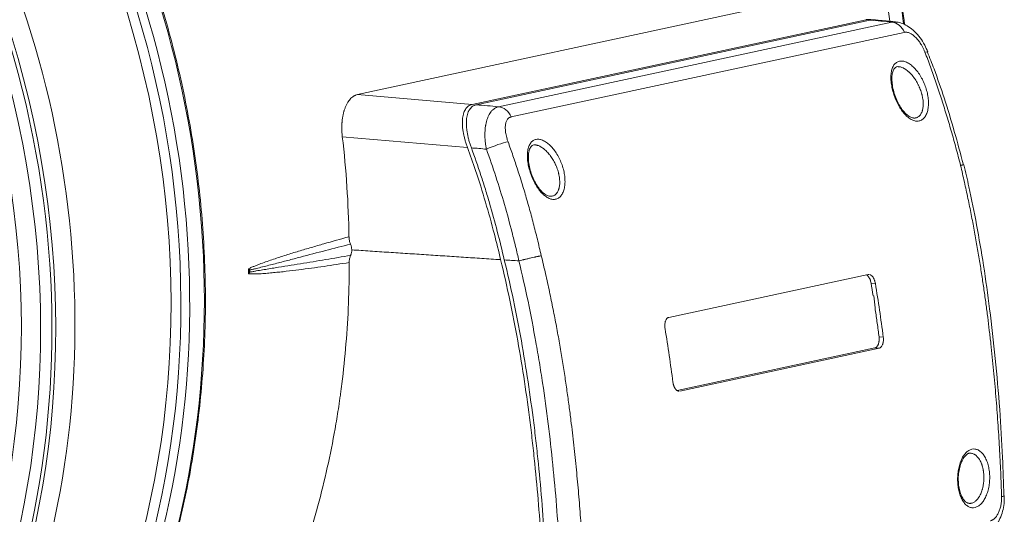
# Model space of a CAD drawing. Header units: inches. Extents: x 3114 to 4554, y 3227 to 4155.
# Tile 34 of 47: x 3923 to 4040, y 3450 to 3509. Entities that reach past the tile are written whole.
import ezdxf

# ---------------------------------------------------------------- set-up
doc = ezdxf.new("R2010")
doc.units = ezdxf.units.IN
doc.header["$MEASUREMENT"] = 0
doc.layers.add('120', color=7, linetype='Continuous', true_color=0xffffff)
doc.layers.add('200', color=7, linetype='Continuous', true_color=0xffffff)

msp = doc.modelspace()

# ---------------------------------------------------------------- linework, layer by layer
at = {"layer": '120', "color": 7, "linetype": 'Continuous', "lineweight": 0}
for p, q in [((3962.87, 3499.86), (4010.2, 3510.05)), ((4023.58, 3508.8), (3976.55, 3498.68)), ((3962.87, 3499.86), (3976.55, 3498.68)), ((3975.98, 3493.54), (3961.04, 3494.83))]:
    msp.add_line(p, q, dxfattribs=at)
for centre, major_axis, ratio, start_param, end_param in [((3944.48, 3501.16), (20.81, -96.74), 0.829527, 1.470113, 3.07154), ((3946.26, 3501.54), (20.76, -96.5), 0.829527, 1.463459, 2.550156), ((3857.67, 3482.48), (20.81, -96.74), 0.829527, 0.000044, 3.141539), ((3846.21, 3480.02), (-20.81, 96.74), 0.829527, 3.083518, 6.283185), ((3858.15, 3482.59), (-21.26, 98.79), 0.829527, 3.574315, 5.873765), ((3857.72, 3482.49), (21.1, -98.07), 0.829527, 0, 2.732172), ((3859.9, 3482.96), (21.26, -98.79), 0.829527, 0.436355, 2.698793), ((3878.02, 3486.86), (16.82, -97.53), 0.841997, 1.386148, 1.507497), ((3865.72, 3484.56), (21.86, -97.29), 0.834968, 1.326649, 1.329734), ((3865.78, 3484.56), (21.82, -97.27), 0.834703, 1.323865, 1.326951)]:
    msp.add_ellipse(centre, major_axis=major_axis, ratio=ratio, start_param=start_param, end_param=end_param, dxfattribs=at)
for points, knots in [([(4028.19, 3508.22), (4028.16, 3508.46), (4027.94, 3510.18), (4027.47, 3513.37), (4026.65, 3517.77), (4025.67, 3522.13), (4024.52, 3526.44), (4023.22, 3530.71), (4021.75, 3534.92), (4020.13, 3539.06), (4018.36, 3543.12), (4016.45, 3547.09), (4014.38, 3550.98), (4012.18, 3554.76), (4009.84, 3558.43), (4007.38, 3561.99), (4004.78, 3565.42), (4002.07, 3568.72), (3999.24, 3571.89), (3996.31, 3574.91), (3993.27, 3577.78), (3990.13, 3580.49), (3986.91, 3583.04), (3983.6, 3585.43), (3980.21, 3587.64), (3976.93, 3589.58), (3974.77, 3590.72), (3973.76, 3591.22)], [0, 0, 0, 0, 0.006918, 0.048564, 0.09021, 0.131856, 0.173502, 0.215149, 0.256795, 0.298442, 0.340089, 0.381736, 0.423383, 0.465029, 0.506676, 0.548322, 0.589967, 0.631611, 0.673255, 0.714897, 0.756537, 0.798175, 0.839811, 0.881444, 0.923073, 0.964699, 1, 1, 1, 1]), ([(3913.89, 3400.95), (3914.47, 3401.45), (3916.02, 3402.83), (3918.43, 3405.22), (3921.12, 3408.14), (3923.68, 3411.21), (3926.12, 3414.42), (3928.42, 3417.77), (3930.59, 3421.25), (3932.62, 3424.85), (3934.5, 3428.57), (3936.23, 3432.4), (3937.81, 3436.33), (3939.23, 3440.35), (3940.49, 3444.46), (3941.59, 3448.64), (3942.53, 3452.9), (3943.31, 3457.21), (3943.91, 3461.58), (3944.35, 3465.99), (3944.62, 3470.43), (3944.72, 3474.9), (3944.65, 3479.38), (3944.41, 3483.87), (3944, 3488.36), (3943.42, 3492.84), (3942.68, 3497.29), (3941.77, 3501.72), (3940.7, 3506.12), (3939.46, 3510.46), (3938.07, 3514.75), (3936.52, 3518.98), (3934.81, 3523.14), (3932.96, 3527.21), (3930.96, 3531.2), (3928.82, 3535.09), (3926.54, 3538.87), (3924.12, 3542.55), (3921.58, 3546.1), (3918.91, 3549.53), (3916.13, 3552.82), (3913.23, 3555.98), (3910.23, 3558.99), (3907.12, 3561.85), (3903.93, 3564.55), (3900.64, 3567.08), (3897.27, 3569.45), (3893.83, 3571.64), (3890.31, 3573.66), (3886.74, 3575.5), (3883.11, 3577.14), (3879.51, 3578.58), (3877.1, 3579.4), (3875.93, 3579.77)], [0, 0, 0, 0, 0.01167, 0.031438, 0.051209, 0.070982, 0.090758, 0.110536, 0.130317, 0.150099, 0.169883, 0.189668, 0.209455, 0.229243, 0.249032, 0.268822, 0.288613, 0.308404, 0.328196, 0.347988, 0.367781, 0.387573, 0.407366, 0.42716, 0.446953, 0.466747, 0.48654, 0.506334, 0.526128, 0.545922, 0.565716, 0.58551, 0.605304, 0.625098, 0.644892, 0.664686, 0.68448, 0.704273, 0.724067, 0.74386, 0.763653, 0.783445, 0.803237, 0.823028, 0.842817, 0.862606, 0.882393, 0.902178, 0.921962, 0.941744, 0.961523, 0.9813, 1, 1, 1, 1]), ([(4024.5, 3508.72), (4024.48, 3508.73), (4024.36, 3508.77), (4024.23, 3508.8), (4024.04, 3508.83), (4023.94, 3508.83), (4023.83, 3508.83), (4023.8, 3508.83), (4023.76, 3508.83), (4023.69, 3508.82), (4023.62, 3508.81), (4023.58, 3508.8)], [0, 0, 0, 0, 0.069767, 0.379845, 0.379845, 0.689922, 0.689922, 0.767442, 0.767442, 0.844961, 1, 1, 1, 1]), ([(3961.04, 3494.83), (3961.03, 3494.98), (3961.01, 3495.13), (3960.99, 3495.42), (3960.98, 3495.72), (3960.98, 3496.01), (3960.99, 3496.23), (3960.99, 3496.3), (3961, 3496.41), (3961, 3496.45), (3961, 3496.52), (3961.01, 3496.56), (3961.02, 3496.73), (3961.05, 3497.01), (3961.1, 3497.28), (3961.15, 3497.55), (3961.18, 3497.67), (3961.23, 3497.83), (3961.23, 3497.86), (3961.25, 3497.92), (3961.28, 3498.02), (3961.31, 3498.1), (3961.37, 3498.28), (3961.46, 3498.5), (3961.56, 3498.7), (3961.64, 3498.85), (3961.67, 3498.9), (3961.71, 3498.97), (3961.73, 3498.99), (3961.76, 3499.03), (3961.77, 3499.05), (3961.85, 3499.16), (3961.97, 3499.32), (3962.11, 3499.45), (3962.25, 3499.57), (3962.32, 3499.62), (3962.41, 3499.68), (3962.43, 3499.69), (3962.47, 3499.71), (3962.53, 3499.75), (3962.59, 3499.77), (3962.71, 3499.82), (3962.79, 3499.85), (3962.87, 3499.86)], [0, 0, 0, 0, 0.0625, 0.0625, 0.125, 0.1875, 0.1875, 0.21875, 0.21875, 0.234375, 0.234375, 0.25, 0.25, 0.3125, 0.375, 0.375, 0.4375, 0.4375, 0.453125, 0.453125, 0.46875, 0.5, 0.5, 0.5625, 0.625, 0.625, 0.65625, 0.65625, 0.671875, 0.671875, 0.6875, 0.6875, 0.75, 0.8125, 0.8125, 0.875, 0.875, 0.890625, 0.890625, 0.90625, 0.9375, 0.9375, 1, 1, 1, 1]), ([(3976.55, 3498.68), (3976.46, 3498.66), (3976.38, 3498.64), (3976.23, 3498.57), (3976.15, 3498.52), (3976.02, 3498.42), (3975.95, 3498.37), (3975.83, 3498.23), (3975.78, 3498.16), (3975.68, 3498), (3975.64, 3497.92), (3975.58, 3497.78), (3975.56, 3497.74), (3975.53, 3497.64), (3975.52, 3497.59), (3975.47, 3497.43), (3975.45, 3497.33), (3975.41, 3497.1), (3975.4, 3496.99), (3975.38, 3496.75), (3975.38, 3496.62), (3975.38, 3496.46), (3975.38, 3496.43), (3975.38, 3496.37), (3975.38, 3496.27), (3975.39, 3496.17), (3975.4, 3495.97), (3975.41, 3495.84), (3975.45, 3495.56), (3975.47, 3495.42), (3975.51, 3495.21), (3975.52, 3495.14), (3975.55, 3495.03), (3975.55, 3494.99), (3975.57, 3494.92), (3975.58, 3494.89), (3975.62, 3494.71), (3975.69, 3494.42), (3975.83, 3493.98), (3975.93, 3493.69), (3975.98, 3493.54)], [0, 0, 0, 0, 0.0625, 0.0625, 0.125, 0.125, 0.1875, 0.1875, 0.25, 0.25, 0.3125, 0.3125, 0.34375, 0.34375, 0.375, 0.375, 0.4375, 0.4375, 0.5, 0.5, 0.5625, 0.5625, 0.578125, 0.578125, 0.59375, 0.625, 0.625, 0.6875, 0.6875, 0.75, 0.75, 0.78125, 0.78125, 0.796875, 0.796875, 0.8125, 0.8125, 0.875, 0.9375, 1, 1, 1, 1]), ([(3979.94, 3480.15), (3979.71, 3481.17), (3979.14, 3483.48), (3978.16, 3487.04), (3977.08, 3490.48), (3976.32, 3492.63), (3975.98, 3493.54)], [0, 0, 0, 0, 0.224958, 0.508661, 0.792364, 1, 1, 1, 1]), ([(3949.83, 3479.06), (3949.89, 3479.09), (3949.96, 3479.12), (3950.08, 3479.18), (3950.14, 3479.21), (3950.33, 3479.29), (3950.45, 3479.34), (3950.7, 3479.44), (3950.83, 3479.49), (3951.08, 3479.59), (3951.2, 3479.64), (3951.57, 3479.77), (3951.82, 3479.86), (3952.32, 3480.04), (3952.57, 3480.12), (3953.07, 3480.29), (3953.32, 3480.37), (3953.82, 3480.53), (3954.07, 3480.61), (3954.82, 3480.85), (3955.32, 3481.01), (3956.33, 3481.31), (3956.83, 3481.46), (3957.83, 3481.75), (3958.33, 3481.9), (3959.83, 3482.33), (3960.83, 3482.61), (3961.84, 3482.88)], [0, 0, 0, 0, 0.015625, 0.015625, 0.03125, 0.03125, 0.0625, 0.0625, 0.09375, 0.09375, 0.125, 0.125, 0.1875, 0.1875, 0.25, 0.25, 0.3125, 0.3125, 0.375, 0.375, 0.5, 0.5, 0.625, 0.625, 0.75, 0.75, 1, 1, 1, 1]), ([(3961.84, 3482.88), (3961.84, 3482.8), (3961.84, 3482.73), (3961.86, 3482.58), (3961.87, 3482.51), (3961.9, 3482.36), (3961.92, 3482.29), (3961.96, 3482.14), (3961.99, 3482.07), (3962.02, 3482.01)], [0, 0, 0, 0, 0.25, 0.25, 0.5, 0.5, 0.75, 0.75, 1, 1, 1, 1]), ([(3962.02, 3482.01), (3961.02, 3481.75), (3960.03, 3481.5), (3958.03, 3480.98), (3957.04, 3480.72), (3955.53, 3480.32), (3955.03, 3480.19), (3954.03, 3479.93), (3953.53, 3479.8), (3952.78, 3479.6), (3952.52, 3479.54), (3952.02, 3479.41), (3951.77, 3479.35), (3951.26, 3479.22), (3951.01, 3479.16), (3950.63, 3479.06), (3950.51, 3479.03), (3950.32, 3478.99), (3950.25, 3478.97), (3950.13, 3478.95), (3950.06, 3478.93), (3950, 3478.92)], [0, 0, 0, 0, 0.25, 0.25, 0.5, 0.5, 0.625, 0.625, 0.75, 0.75, 0.8125, 0.8125, 0.875, 0.875, 0.9375, 0.9375, 0.96875, 0.96875, 0.984375, 0.984375, 1, 1, 1, 1]), ([(3962.02, 3482.01), (3962.06, 3481.9), (3962.1, 3481.79), (3962.13, 3481.64), (3962.14, 3481.61), (3962.15, 3481.56), (3962.15, 3481.53), (3962.16, 3481.44), (3962.16, 3481.38), (3962.16, 3481.32)], [0, 0, 0, 0, 0.5, 0.5, 0.625, 0.625, 0.75, 0.75, 1, 1, 1, 1]), ([(3950, 3478.66), (3950.07, 3478.67), (3950.13, 3478.69), (3950.26, 3478.71), (3950.32, 3478.72), (3950.51, 3478.76), (3950.64, 3478.78), (3951.02, 3478.85), (3951.27, 3478.89), (3951.77, 3478.97), (3952.02, 3479.02), (3952.53, 3479.1), (3952.78, 3479.14), (3953.54, 3479.26), (3954.04, 3479.34), (3955.04, 3479.5), (3955.54, 3479.58), (3957.04, 3479.83), (3958.04, 3479.99), (3960.04, 3480.32), (3961.03, 3480.49), (3962.03, 3480.66)], [0, 0, 0, 0, 0.015625, 0.015625, 0.03125, 0.03125, 0.0625, 0.0625, 0.125, 0.125, 0.1875, 0.1875, 0.25, 0.25, 0.375, 0.375, 0.5, 0.5, 0.75, 0.75, 1, 1, 1, 1]), ([(3962.03, 3480.66), (3962, 3480.59), (3961.98, 3480.53), (3961.94, 3480.39), (3961.92, 3480.32), (3961.89, 3480.18), (3961.88, 3480.11), (3961.87, 3479.96), (3961.86, 3479.89), (3961.86, 3479.81)], [0, 0, 0, 0, 0.25, 0.25, 0.5, 0.5, 0.75, 0.75, 1, 1, 1, 1]), ([(3962.03, 3480.66), (3962.04, 3480.68), (3962.05, 3480.71), (3962.07, 3480.76), (3962.08, 3480.79), (3962.1, 3480.87), (3962.12, 3480.92), (3962.14, 3481.03), (3962.15, 3481.09), (3962.16, 3481.17), (3962.16, 3481.2), (3962.16, 3481.26), (3962.16, 3481.29), (3962.16, 3481.32)], [0, 0, 0, 0, 0.125, 0.125, 0.25, 0.25, 0.5, 0.5, 0.75, 0.75, 0.875, 0.875, 1, 1, 1, 1]), ([(3961.86, 3479.81), (3960.86, 3479.65), (3959.86, 3479.5), (3958.35, 3479.28), (3957.85, 3479.21), (3956.85, 3479.07), (3956.35, 3479.01), (3955.35, 3478.88), (3954.85, 3478.82), (3954.1, 3478.73), (3953.84, 3478.7), (3953.34, 3478.65), (3953.09, 3478.63), (3952.59, 3478.58), (3952.34, 3478.55), (3951.84, 3478.51), (3951.59, 3478.49), (3951.22, 3478.47), (3951.09, 3478.46), (3950.84, 3478.45), (3950.72, 3478.45), (3950.47, 3478.44), (3950.34, 3478.44), (3950.15, 3478.44), (3950.09, 3478.44), (3949.97, 3478.45), (3949.9, 3478.45), (3949.84, 3478.45)], [0, 0, 0, 0, 0.25, 0.25, 0.375, 0.375, 0.5, 0.5, 0.625, 0.625, 0.6875, 0.6875, 0.75, 0.75, 0.8125, 0.8125, 0.875, 0.875, 0.90625, 0.90625, 0.9375, 0.9375, 0.96875, 0.96875, 0.984375, 0.984375, 1, 1, 1, 1]), ([(3961.86, 3479.81), (3961.87, 3478.18), (3961.81, 3474.93), (3961.51, 3470.1), (3961.18, 3466.9), (3960.93, 3464.91), (3960.88, 3464.51), (3960.8, 3463.91), (3960.77, 3463.72), (3960.71, 3463.32), (3960.57, 3462.33), (3960.41, 3461.34), (3960.01, 3458.99), (3959.41, 3455.88), (3958.31, 3451.3), (3957.45, 3448.3), (3956.52, 3445.33), (3956.02, 3443.86), (3955.49, 3442.4)], [0, 0, 0, 0, 0.125, 0.25, 0.375, 0.375, 0.40625, 0.40625, 0.421875, 0.421875, 0.4375, 0.5, 0.5, 0.625, 0.75, 0.875, 0.875, 1, 1, 1, 1]), ([(3985.07, 3441.06), (3985, 3442.7), (3984.92, 3444.33), (3984.72, 3447.61), (3984.61, 3449.25), (3984.34, 3452.52), (3984.19, 3454.16), (3983.94, 3456.62), (3983.85, 3457.44), (3983.67, 3459.07), (3983.57, 3459.89), (3983.26, 3462.34), (3983.04, 3463.97), (3982.55, 3467.22), (3982.28, 3468.85), (3981.7, 3472.09), (3981.38, 3473.71), (3980.7, 3476.93), (3980.34, 3478.54), (3979.94, 3480.15)], [0, 0, 0, 0, 0.125, 0.125, 0.25, 0.25, 0.375, 0.375, 0.4375, 0.4375, 0.5, 0.5, 0.625, 0.625, 0.75, 0.75, 0.875, 0.875, 1, 1, 1, 1]), ([(3949.83, 3479.06), (3949.86, 3479.04), (3949.89, 3479.02), (3949.94, 3478.97), (3949.97, 3478.94), (3950, 3478.92)], [0, 0, 0, 0, 0.5, 0.5, 1, 1, 1, 1]), ([(3950, 3478.92), (3949.99, 3478.91), (3949.98, 3478.9), (3949.95, 3478.87), (3949.94, 3478.86), (3949.91, 3478.83), (3949.9, 3478.81), (3949.87, 3478.79), (3949.85, 3478.77), (3949.84, 3478.76)], [0, 0, 0, 0, 0.241061, 0.241061, 0.48966, 0.48966, 0.743621, 0.743621, 1, 1, 1, 1]), ([(3950, 3478.66), (3949.98, 3478.68), (3949.93, 3478.71), (3949.87, 3478.74), (3949.84, 3478.76)], [0, 0, 0, 0, 0.481506, 1, 1, 1, 1]), ([(3950, 3478.66), (3949.97, 3478.63), (3949.95, 3478.59), (3949.89, 3478.52), (3949.87, 3478.49), (3949.84, 3478.45)], [0, 0, 0, 0, 0.5, 0.5, 1, 1, 1, 1]), ([(3950, 3478.92), (3950, 3478.88), (3950.01, 3478.83), (3950.01, 3478.75), (3950.01, 3478.7), (3950, 3478.66)], [0, 0, 0, 0, 0.5, 0.5, 1, 1, 1, 1])]:
    msp.add_open_spline(points, degree=3, knots=knots, dxfattribs=at)
msp.add_open_spline([(3979.94, 3480.15), (3962.16, 3481.32)], degree=1, dxfattribs=at)
at = {"layer": '200', "color": 7, "linetype": 'Continuous', "lineweight": 0}
for p, q in [((4024.05, 3508.76), (3977.03, 3498.64)), ((3979.69, 3498.41), (4026.65, 3508.51)), ((4028.15, 3507.29), (3981.19, 3497.19)), ((4030.95, 3504.96), (4030.95, 3504.96)), ((4000.03, 3473.26), (4023.83, 3478.38)), ((4024.69, 3477.32), (4024.18, 3477.35)), ((4025.13, 3470.95), (4025.64, 3470.91)), ((4001.03, 3464.53), (4024.63, 3469.61)), ((4025.14, 3469.57), (4001.33, 3464.45)), ((4025.14, 3469.57), (4024.63, 3469.61)), ((4040.09, 3451.99), (4040.09, 3452))]:
    msp.add_line(p, q, dxfattribs=at)
for centre, major_axis, ratio, start_param, end_param in [((3844.02, 3479.55), (-20.78, 96.6), 0.829527, 3.141637, 6.283132), ((3843.58, 3479.45), (-20.78, 96.6), 0.829527, 3.490059, 5.935691), ((4026.66, 3506.53), (0.42, -1.96), 0.829527, 1.786642, 2.889252), ((4029.09, 3504.24), (-1.87, -0.72), 0.084683, 3.145455, 3.725923), ((3979.69, 3496.43), (0.42, -1.96), 0.829527, 1.786642, 2.889252), ((3979.31, 3493.53), (1.88, 0.69), 0.112866, 0.586194, 2.130506), ((4038.09, 3451.93), (2, 0.06), 0.110349, 5.701448, 6.276058)]:
    msp.add_ellipse(centre, major_axis=major_axis, ratio=ratio, start_param=start_param, end_param=end_param, dxfattribs=at)
for major_axis in [(20.57, -95.63), (-20, 92.95)]:
    msp.add_ellipse((3843.04, 3479.34), major_axis=major_axis, ratio=0.829527, dxfattribs=at)
for points, knots in [([(4024.05, 3508.76), (4024.14, 3508.77), (4024.23, 3508.78), (4024.38, 3508.79), (4024.44, 3508.79), (4024.51, 3508.78)], [0, 0, 0, 0, 0.602138, 0.602138, 1, 1, 1, 1]), ([(4026.65, 3508.51), (4026.74, 3508.53), (4026.82, 3508.54), (4026.97, 3508.55), (4027.03, 3508.54), (4027.1, 3508.54)], [0, 0, 0, 0, 0.585394, 0.585394, 1, 1, 1, 1]), ([(4030.95, 3504.96), (4030.84, 3505.24), (4030.58, 3505.83), (4030.05, 3506.67), (4029.4, 3507.41), (4028.7, 3507.97), (4027.99, 3508.34), (4027.45, 3508.52), (4027.15, 3508.52), (4027.1, 3508.52)], [0, 0, 0, 0, 0.155107, 0.33444, 0.517297, 0.68166, 0.831909, 0.971046, 1, 1, 1, 1]), ([(4030.61, 3504.93), (4030.59, 3504.98), (4030.54, 3505.09), (4030.47, 3505.26), (4030.39, 3505.42), (4030.31, 3505.58), (4030.23, 3505.73), (4030.12, 3505.91), (4029.99, 3506.1), (4029.79, 3506.37), (4029.51, 3506.69), (4029.16, 3506.99), (4028.87, 3507.17), (4028.63, 3507.26), (4028.46, 3507.3), (4028.3, 3507.32), (4028.2, 3507.3), (4028.15, 3507.29)], [0, 0, 0, 0, 0.042102, 0.083869, 0.125423, 0.16689, 0.208398, 0.250071, 0.312802, 0.37498, 0.499771, 0.624441, 0.749366, 0.812017, 0.874069, 0.937129, 1, 1, 1, 1]), ([(4030.44, 3497), (4030.34, 3496.9), (4030.11, 3496.75), (4029.72, 3496.66), (4029.29, 3496.73), (4028.85, 3496.94), (4028.42, 3497.28), (4028, 3497.73), (4027.62, 3498.28), (4027.28, 3498.89), (4027, 3499.55), (4026.78, 3500.22), (4026.63, 3500.91), (4026.54, 3501.57), (4026.54, 3502.19), (4026.62, 3502.74), (4026.79, 3503.22), (4027.04, 3503.58), (4027.36, 3503.81), (4027.75, 3503.89), (4028.19, 3503.83), (4028.65, 3503.62), (4029.11, 3503.28), (4029.55, 3502.83), (4029.96, 3502.29), (4030.31, 3501.69), (4030.61, 3501.04), (4030.83, 3500.36), (4030.98, 3499.68), (4031.05, 3499.01), (4031.03, 3498.38), (4030.92, 3497.82), (4030.73, 3497.34), (4030.54, 3497.1), (4030.44, 3497)], [0, 0, 0, 0, 0.03122, 0.062541, 0.093721, 0.125, 0.156317, 0.187502, 0.218826, 0.250058, 0.2813, 0.312585, 0.343741, 0.375038, 0.406137, 0.437437, 0.468505, 0.499815, 0.530946, 0.562226, 0.593548, 0.624764, 0.656092, 0.687424, 0.718633, 0.749986, 0.781154, 0.812478, 0.843624, 0.874919, 0.906072, 0.937331, 0.968573, 1, 1, 1, 1]), ([(4034.87, 3491.4), (4034.78, 3491.75), (4034.6, 3492.45), (4034.32, 3493.49), (4034.04, 3494.52), (4033.75, 3495.53), (4033.46, 3496.53), (4033.16, 3497.52), (4032.86, 3498.49), (4032.55, 3499.45), (4032.24, 3500.4), (4031.92, 3501.33), (4031.6, 3502.25), (4031.28, 3503.16), (4030.95, 3504.05), (4030.72, 3504.64), (4030.61, 3504.93)], [0, 0, 0, 0, 0.076596, 0.152397, 0.227402, 0.30161, 0.375019, 0.44763, 0.519444, 0.590462, 0.660686, 0.730118, 0.798762, 0.86662, 0.933698, 1, 1, 1, 1]), ([(4035.2, 3491.47), (4034.86, 3492.81), (4034.14, 3495.48), (4032.98, 3499.31), (4031.89, 3502.46), (4031.18, 3504.27), (4030.91, 3504.94)], [0, 0, 0, 0, 0.29231, 0.586735, 0.846548, 1, 1, 1, 1]), ([(4029.25, 3497.07), (4029.18, 3497.07), (4029, 3497.1), (4028.64, 3497.29), (4028.22, 3497.65), (4027.79, 3498.18), (4027.4, 3498.84), (4027.07, 3499.59), (4026.82, 3500.38), (4026.68, 3501.18), (4026.65, 3501.9), (4026.73, 3502.49), (4026.9, 3502.91), (4027.1, 3503.12), (4027.28, 3503.21), (4027.45, 3503.19), (4027.53, 3503.18)], [0, 0, 0, 0, 0.054043, 0.120527, 0.191533, 0.26486, 0.340971, 0.418908, 0.498485, 0.578979, 0.658239, 0.734806, 0.807097, 0.877572, 0.951765, 1, 1, 1, 1]), ([(4027.56, 3503.18), (4027.53, 3503.19), (4027.5, 3503.19), (4027.46, 3503.2), (4027.46, 3503.2), (4027.46, 3503.2)], [0, 0, 0, 0, 0.897666, 0.897666, 1, 1, 1, 1]), ([(4029.26, 3497.06), (4029.28, 3497.06), (4029.31, 3497.06), (4029.36, 3497.06), (4029.4, 3497.06), (4029.45, 3497.06), (4029.48, 3497.07), (4029.49, 3497.07), (4029.56, 3497.09), (4029.62, 3497.1), (4029.72, 3497.15), (4029.82, 3497.2), (4029.91, 3497.28), (4029.98, 3497.34), (4030, 3497.36), (4030.04, 3497.41), (4030.06, 3497.43), (4030.11, 3497.51), (4030.18, 3497.62), (4030.24, 3497.75), (4030.27, 3497.83), (4030.27, 3497.85), (4030.29, 3497.89), (4030.29, 3497.9), (4030.31, 3497.96), (4030.32, 3497.99), (4030.35, 3498.11), (4030.36, 3498.18), (4030.39, 3498.34), (4030.4, 3498.51), (4030.41, 3498.68), (4030.41, 3498.79), (4030.41, 3498.82), (4030.41, 3498.86), (4030.4, 3498.93), (4030.4, 3499), (4030.39, 3499.14), (4030.37, 3499.32), (4030.33, 3499.51), (4030.3, 3499.65), (4030.29, 3499.73), (4030.27, 3499.8), (4030.26, 3499.85), (4030.25, 3499.87), (4030.22, 3499.99), (4030.19, 3500.09), (4030.13, 3500.28), (4030.06, 3500.47), (4029.99, 3500.66), (4029.92, 3500.8), (4029.9, 3500.85), (4029.86, 3500.94), (4029.84, 3500.99), (4029.77, 3501.13), (4029.67, 3501.31), (4029.57, 3501.48), (4029.46, 3501.65), (4029.4, 3501.74), (4029.33, 3501.84), (4029.31, 3501.86), (4029.28, 3501.9), (4029.27, 3501.92), (4029.22, 3501.98), (4029.19, 3502.02), (4029.1, 3502.13), (4029.04, 3502.21), (4028.91, 3502.35), (4028.85, 3502.41), (4028.75, 3502.51), (4028.71, 3502.54), (4028.66, 3502.59), (4028.65, 3502.6), (4028.61, 3502.63), (4028.53, 3502.7), (4028.38, 3502.82), (4028.24, 3502.91), (4028.14, 3502.97), (4028.1, 3502.99), (4028.03, 3503.03), (4028, 3503.04), (4027.89, 3503.09), (4027.83, 3503.12), (4027.73, 3503.15), (4027.69, 3503.16), (4027.63, 3503.17), (4027.6, 3503.18), (4027.56, 3503.18)], [0, 0, 0, 0, 0.012676, 0.012676, 0.028601, 0.036563, 0.036563, 0.044525, 0.044525, 0.076374, 0.076374, 0.108223, 0.140073, 0.140073, 0.155997, 0.155997, 0.171922, 0.171922, 0.203771, 0.23562, 0.23562, 0.243582, 0.243582, 0.251545, 0.251545, 0.267469, 0.267469, 0.299318, 0.299318, 0.331168, 0.363017, 0.363017, 0.370979, 0.370979, 0.378941, 0.394866, 0.394866, 0.426715, 0.458564, 0.458564, 0.474489, 0.482451, 0.482451, 0.490413, 0.490413, 0.522263, 0.522263, 0.554112, 0.585961, 0.585961, 0.601885, 0.601885, 0.61781, 0.61781, 0.649659, 0.681508, 0.681508, 0.713358, 0.713358, 0.72132, 0.72132, 0.729282, 0.729282, 0.745207, 0.745207, 0.777056, 0.777056, 0.808905, 0.808905, 0.82483, 0.82483, 0.832792, 0.832792, 0.840754, 0.872603, 0.904453, 0.904453, 0.920377, 0.920377, 0.936302, 0.936302, 0.968151, 0.968151, 0.984075, 0.984075, 1, 1, 1, 1]), ([(3976.45, 3493.5), (3976.4, 3493.65), (3976.34, 3493.79), (3976.25, 3494.08), (3976.16, 3494.38), (3976.09, 3494.66), (3976.02, 3494.95), (3976, 3495.1), (3975.94, 3495.38), (3975.9, 3495.66), (3975.88, 3495.93), (3975.86, 3496.2), (3975.85, 3496.32), (3975.86, 3496.58), (3975.86, 3496.7), (3975.88, 3496.95), (3975.91, 3497.18), (3975.95, 3497.39), (3976.01, 3497.6), (3976.04, 3497.69), (3976.1, 3497.83), (3976.13, 3497.9), (3976.17, 3497.96), (3976.19, 3498), (3976.2, 3498.02), (3976.26, 3498.12), (3976.37, 3498.26), (3976.5, 3498.38), (3976.63, 3498.48), (3976.71, 3498.52), (3976.8, 3498.57), (3976.82, 3498.58), (3976.86, 3498.59), (3976.93, 3498.61), (3976.99, 3498.63), (3977.03, 3498.64)], [0, 0, 0, 0, 0.0625, 0.0625, 0.125, 0.1875, 0.1875, 0.25, 0.25, 0.3125, 0.375, 0.375, 0.4375, 0.4375, 0.5, 0.5, 0.5625, 0.625, 0.625, 0.6875, 0.6875, 0.71875, 0.734375, 0.734375, 0.75, 0.75, 0.8125, 0.875, 0.875, 0.9375, 0.9375, 0.953125, 0.953125, 0.96875, 1, 1, 1, 1]), ([(3978.25, 3493.34), (3978.22, 3493.49), (3978.16, 3493.79), (3978.13, 3494.08), (3978.1, 3494.38), (3978.08, 3494.52), (3978.07, 3494.71), (3978.07, 3494.74), (3978.07, 3494.82), (3978.07, 3494.93), (3978.07, 3495.03), (3978.07, 3495.25), (3978.08, 3495.53), (3978.1, 3495.8), (3978.12, 3496), (3978.13, 3496.06), (3978.15, 3496.16), (3978.15, 3496.19), (3978.17, 3496.26), (3978.2, 3496.41), (3978.26, 3496.69), (3978.33, 3496.91), (3978.39, 3497.08), (3978.41, 3497.13), (3978.45, 3497.23), (3978.48, 3497.28), (3978.55, 3497.43), (3978.65, 3497.62), (3978.76, 3497.78), (3978.86, 3497.89), (3978.9, 3497.94), (3978.95, 3497.99), (3978.98, 3498.02), (3979, 3498.04), (3979.09, 3498.11), (3979.23, 3498.22), (3979.37, 3498.3), (3979.53, 3498.37), (3979.61, 3498.39), (3979.69, 3498.41)], [0, 0, 0, 0, 0.0625, 0.125, 0.125, 0.1875, 0.1875, 0.203125, 0.203125, 0.21875, 0.25, 0.25, 0.3125, 0.375, 0.375, 0.40625, 0.40625, 0.421875, 0.421875, 0.4375, 0.5, 0.5625, 0.5625, 0.59375, 0.59375, 0.625, 0.625, 0.6875, 0.75, 0.75, 0.78125, 0.796875, 0.796875, 0.8125, 0.8125, 0.875, 0.9375, 0.9375, 1, 1, 1, 1]), ([(3981.19, 3497.19), (3981.16, 3497.18), (3981.11, 3497.17), (3981.05, 3497.14), (3980.98, 3497.11), (3980.9, 3497.06), (3980.81, 3496.97), (3980.68, 3496.8), (3980.57, 3496.54), (3980.5, 3496.14), (3980.5, 3495.77), (3980.52, 3495.46), (3980.56, 3495.19), (3980.63, 3494.89), (3980.71, 3494.55), (3980.79, 3494.33), (3980.83, 3494.22)], [0, 0, 0, 0, 0.031201, 0.062338, 0.093522, 0.124861, 0.187196, 0.250133, 0.374852, 0.499727, 0.624902, 0.686972, 0.749592, 0.832884, 0.916016, 1, 1, 1, 1]), ([(3983.83, 3494.37), (3983.94, 3494.44), (3984.19, 3494.54), (3984.61, 3494.53), (3985.06, 3494.38), (3985.53, 3494.09), (3985.98, 3493.68), (3986.4, 3493.18), (3986.77, 3492.6), (3987.09, 3491.97), (3987.35, 3491.3), (3987.53, 3490.61), (3987.63, 3489.94), (3987.64, 3489.29), (3987.57, 3488.7), (3987.41, 3488.18), (3987.17, 3487.77), (3986.86, 3487.48), (3986.48, 3487.34), (3986.07, 3487.34), (3985.63, 3487.5), (3985.19, 3487.79), (3984.76, 3488.2), (3984.36, 3488.71), (3984.01, 3489.29), (3983.7, 3489.94), (3983.46, 3490.61), (3983.27, 3491.29), (3983.16, 3491.96), (3983.13, 3492.6), (3983.17, 3493.19), (3983.3, 3493.7), (3983.52, 3494.11), (3983.72, 3494.3), (3983.83, 3494.37)], [0, 0, 0, 0, 0.031219, 0.062542, 0.093759, 0.125028, 0.156368, 0.187566, 0.218878, 0.250104, 0.281336, 0.31258, 0.343746, 0.375006, 0.40613, 0.437427, 0.468535, 0.499856, 0.531057, 0.562305, 0.593642, 0.624847, 0.656157, 0.687477, 0.718675, 0.750024, 0.781193, 0.812516, 0.843672, 0.874957, 0.906108, 0.937353, 0.968572, 1, 1, 1, 1]), ([(3976.45, 3493.5), (3976.85, 3492.41), (3977.23, 3491.32), (3977.77, 3489.66), (3977.95, 3489.11), (3978.29, 3488), (3978.46, 3487.44), (3978.95, 3485.77), (3979.26, 3484.64), (3979.84, 3482.39), (3980.12, 3481.26), (3980.38, 3480.12)], [0, 0, 0, 0, 0.25, 0.25, 0.375, 0.375, 0.5, 0.5, 0.75, 0.75, 1, 1, 1, 1]), ([(3982.13, 3480.01), (3982, 3480.57), (3981.87, 3481.14), (3981.66, 3481.99), (3981.59, 3482.27), (3981.45, 3482.83), (3981.38, 3483.11), (3981.02, 3484.52), (3980.72, 3485.64), (3980.07, 3487.86), (3979.73, 3488.97), (3979.02, 3491.17), (3978.64, 3492.26), (3978.25, 3493.34)], [0, 0, 0, 0, 0.125, 0.125, 0.1875, 0.1875, 0.25, 0.25, 0.5, 0.5, 0.75, 0.75, 1, 1, 1, 1]), ([(3980.83, 3494.22), (3980.93, 3493.94), (3981.13, 3493.39), (3981.42, 3492.56), (3981.71, 3491.71), (3981.99, 3490.85), (3982.27, 3489.98), (3982.55, 3489.1), (3982.82, 3488.21), (3983.08, 3487.3), (3983.34, 3486.38), (3983.6, 3485.45), (3983.85, 3484.51), (3984.09, 3483.55), (3984.33, 3482.59), (3984.57, 3481.61), (3984.72, 3480.95), (3984.8, 3480.62)], [0, 0, 0, 0, 0.061858, 0.124391, 0.187604, 0.2515, 0.316082, 0.381353, 0.447315, 0.51397, 0.581319, 0.649362, 0.718101, 0.787535, 0.857664, 0.928486, 1, 1, 1, 1]), ([(3985.84, 3487.73), (3985.77, 3487.73), (3985.6, 3487.76), (3985.23, 3487.95), (3984.81, 3488.31), (3984.39, 3488.84), (3983.99, 3489.5), (3983.66, 3490.25), (3983.42, 3491.05), (3983.27, 3491.84), (3983.24, 3492.56), (3983.32, 3493.15), (3983.49, 3493.57), (3983.7, 3493.79), (3983.87, 3493.87), (3984.05, 3493.85), (3984.12, 3493.84)], [0, 0, 0, 0, 0.054043, 0.120527, 0.191533, 0.26486, 0.340971, 0.418908, 0.498485, 0.578979, 0.658239, 0.734806, 0.807097, 0.877572, 0.951765, 1, 1, 1, 1]), ([(3984.16, 3493.85), (3984.13, 3493.85), (3984.09, 3493.86), (3984.06, 3493.86), (3984.06, 3493.86), (3984.05, 3493.86)], [0, 0, 0, 0, 0.897666, 0.897666, 1, 1, 1, 1]), ([(3985.85, 3487.72), (3985.88, 3487.72), (3985.9, 3487.72), (3985.95, 3487.72), (3986, 3487.72), (3986.04, 3487.73), (3986.07, 3487.73), (3986.09, 3487.73), (3986.16, 3487.75), (3986.21, 3487.76), (3986.32, 3487.81), (3986.42, 3487.86), (3986.51, 3487.94), (3986.57, 3488), (3986.59, 3488.02), (3986.63, 3488.07), (3986.65, 3488.09), (3986.71, 3488.17), (3986.78, 3488.28), (3986.83, 3488.41), (3986.86, 3488.49), (3986.87, 3488.51), (3986.88, 3488.55), (3986.89, 3488.56), (3986.9, 3488.62), (3986.91, 3488.66), (3986.94, 3488.77), (3986.96, 3488.84), (3986.98, 3489), (3987, 3489.17), (3987, 3489.34), (3987, 3489.45), (3987, 3489.48), (3987, 3489.52), (3987, 3489.59), (3986.99, 3489.66), (3986.98, 3489.8), (3986.96, 3489.98), (3986.93, 3490.17), (3986.9, 3490.32), (3986.88, 3490.39), (3986.87, 3490.46), (3986.85, 3490.51), (3986.85, 3490.53), (3986.82, 3490.66), (3986.79, 3490.75), (3986.73, 3490.94), (3986.66, 3491.14), (3986.58, 3491.32), (3986.52, 3491.47), (3986.5, 3491.51), (3986.45, 3491.61), (3986.43, 3491.65), (3986.36, 3491.79), (3986.27, 3491.97), (3986.16, 3492.15), (3986.05, 3492.32), (3986, 3492.4), (3985.92, 3492.5), (3985.91, 3492.52), (3985.88, 3492.56), (3985.86, 3492.58), (3985.82, 3492.64), (3985.79, 3492.68), (3985.7, 3492.79), (3985.63, 3492.87), (3985.51, 3493.01), (3985.44, 3493.07), (3985.34, 3493.17), (3985.31, 3493.2), (3985.26, 3493.25), (3985.24, 3493.26), (3985.21, 3493.29), (3985.12, 3493.37), (3984.97, 3493.48), (3984.83, 3493.57), (3984.73, 3493.63), (3984.7, 3493.65), (3984.63, 3493.69), (3984.59, 3493.71), (3984.49, 3493.75), (3984.42, 3493.78), (3984.32, 3493.81), (3984.29, 3493.82), (3984.22, 3493.83), (3984.19, 3493.84), (3984.16, 3493.85)], [0, 0, 0, 0, 0.012676, 0.012676, 0.028601, 0.036563, 0.036563, 0.044525, 0.044525, 0.076374, 0.076374, 0.108223, 0.140073, 0.140073, 0.155997, 0.155997, 0.171922, 0.171922, 0.203771, 0.23562, 0.23562, 0.243582, 0.243582, 0.251545, 0.251545, 0.267469, 0.267469, 0.299318, 0.299318, 0.331168, 0.363017, 0.363017, 0.370979, 0.370979, 0.378941, 0.394866, 0.394866, 0.426715, 0.458564, 0.458564, 0.474489, 0.482451, 0.482451, 0.490413, 0.490413, 0.522263, 0.522263, 0.554112, 0.585961, 0.585961, 0.601885, 0.601885, 0.61781, 0.61781, 0.649659, 0.681508, 0.681508, 0.713358, 0.713358, 0.72132, 0.72132, 0.729282, 0.729282, 0.745207, 0.745207, 0.777056, 0.777056, 0.808905, 0.808905, 0.82483, 0.82483, 0.832792, 0.832792, 0.840754, 0.872603, 0.904453, 0.904453, 0.920377, 0.920377, 0.936302, 0.936302, 0.968151, 0.968151, 0.984075, 0.984075, 1, 1, 1, 1]), ([(4035.2, 3491.47), (4035.2, 3491.47), (4035.2, 3491.47), (4035.19, 3491.47), (4035.19, 3491.47), (4035.18, 3491.47), (4035.16, 3491.46), (4035.13, 3491.46), (4035.09, 3491.45), (4035.07, 3491.44), (4035.02, 3491.43), (4034.99, 3491.43), (4034.95, 3491.42), (4034.93, 3491.41), (4034.91, 3491.41), (4034.9, 3491.4), (4034.9, 3491.4), (4034.89, 3491.4), (4034.88, 3491.4), (4034.87, 3491.4), (4034.87, 3491.4)], [0, 0, 0, 0, 0.069177, 0.069177, 0.153797, 0.153797, 0.323038, 0.492278, 0.492278, 0.661519, 0.661519, 0.830759, 0.830759, 0.91538, 0.936535, 0.947112, 0.947112, 0.95769, 0.95769, 1, 1, 1, 1]), ([(4039.77, 3451.86), (4039.75, 3452.34), (4039.72, 3453.31), (4039.66, 3454.76), (4039.59, 3456.23), (4039.51, 3457.72), (4039.42, 3459.22), (4039.32, 3460.73), (4039.21, 3462.26), (4039.09, 3463.81), (4038.96, 3465.36), (4038.81, 3466.93), (4038.66, 3468.52), (4038.49, 3470.11), (4038.3, 3471.69), (4038.11, 3473.29), (4037.9, 3474.91), (4037.66, 3476.57), (4037.41, 3478.28), (4037.13, 3480.04), (4036.83, 3481.84), (4036.5, 3483.68), (4036.14, 3485.56), (4035.75, 3487.48), (4035.33, 3489.43), (4035.02, 3490.74), (4034.87, 3491.4)], [0, 0, 0, 0, 0.036181, 0.072777, 0.109778, 0.147174, 0.184954, 0.223107, 0.261622, 0.300486, 0.339687, 0.379212, 0.419047, 0.459177, 0.499589, 0.539134, 0.579955, 0.622029, 0.665329, 0.709827, 0.755492, 0.802289, 0.85018, 0.899125, 0.94908, 1, 1, 1, 1]), ([(4040.03, 3452), (4040, 3453.5), (4039.88, 3456.92), (4039.56, 3462.38), (4039.04, 3468.3), (4038.39, 3474.04), (4037.65, 3479.36), (4036.82, 3484.22), (4036.03, 3488.23), (4035.46, 3490.6), (4035.25, 3491.48)], [0, 0, 0, 0, 0.113723, 0.258446, 0.412463, 0.561635, 0.693399, 0.81636, 0.932339, 1, 1, 1, 1]), ([(3984.8, 3480.62), (3984.79, 3480.62), (3984.78, 3480.62), (3984.77, 3480.62), (3984.77, 3480.62), (3984.76, 3480.62), (3984.76, 3480.62), (3984.73, 3480.61), (3984.71, 3480.61), (3984.64, 3480.59), (3984.6, 3480.58), (3984.51, 3480.57), (3984.46, 3480.56), (3984.37, 3480.53), (3984.27, 3480.51), (3984.16, 3480.49), (3984.08, 3480.47), (3984.05, 3480.46), (3983.99, 3480.45), (3983.96, 3480.44), (3983.82, 3480.41), (3983.7, 3480.38), (3983.51, 3480.34), (3983.45, 3480.33), (3983.33, 3480.3), (3983.26, 3480.28), (3983.07, 3480.24), (3982.95, 3480.21), (3982.8, 3480.17), (3982.77, 3480.16), (3982.7, 3480.15), (3982.67, 3480.14), (3982.58, 3480.12), (3982.52, 3480.1), (3982.35, 3480.06), (3982.24, 3480.03), (3982.13, 3480.01)], [0, 0, 0, 0, 0.015625, 0.015625, 0.019531, 0.019531, 0.023437, 0.03125, 0.0625, 0.0625, 0.125, 0.125, 0.1875, 0.1875, 0.25, 0.3125, 0.3125, 0.34375, 0.34375, 0.375, 0.375, 0.5, 0.5, 0.5625, 0.5625, 0.625, 0.625, 0.75, 0.75, 0.78125, 0.78125, 0.8125, 0.8125, 0.875, 0.875, 1, 1, 1, 1]), ([(3984.8, 3480.62), (3984.89, 3480.26), (3985.06, 3479.54), (3985.31, 3478.46), (3985.55, 3477.39), (3985.78, 3476.33), (3986, 3475.28), (3986.21, 3474.24), (3986.41, 3473.21), (3986.61, 3472.19), (3986.79, 3471.18), (3986.97, 3470.19), (3987.13, 3469.2), (3987.3, 3468.23), (3987.45, 3467.28), (3987.6, 3466.33), (3987.73, 3465.4), (3987.87, 3464.49), (3987.99, 3463.58), (3988.12, 3462.7), (3988.23, 3461.82), (3988.43, 3460.25), (3988.69, 3458), (3989, 3455.08), (3989.26, 3452.19), (3989.49, 3449.36), (3989.68, 3446.57), (3989.83, 3443.84), (3989.91, 3442.04), (3989.95, 3441.15)], [0, 0, 0, 0, 0.027997, 0.055721, 0.083164, 0.110319, 0.137179, 0.163737, 0.189985, 0.215917, 0.241528, 0.26681, 0.291758, 0.316367, 0.340631, 0.364545, 0.388104, 0.411305, 0.434142, 0.456612, 0.478711, 0.500435, 0.575307, 0.649151, 0.721876, 0.793397, 0.863639, 0.932528, 1, 1, 1, 1]), ([(3980.38, 3480.12), (3980.78, 3478.52), (3981.14, 3476.91), (3981.82, 3473.69), (3982.13, 3472.07), (3982.71, 3468.83), (3982.97, 3467.2), (3983.46, 3463.94), (3983.69, 3462.31), (3983.95, 3460.27), (3984, 3459.86), (3984.09, 3459.04), (3984.24, 3457.81), (3984.37, 3456.59), (3984.62, 3454.13), (3984.77, 3452.49), (3985.03, 3449.22), (3985.14, 3447.59), (3985.34, 3444.31), (3985.42, 3442.68), (3985.49, 3441.04)], [0, 0, 0, 0, 0.125, 0.125, 0.25, 0.25, 0.375, 0.375, 0.5, 0.5, 0.53125, 0.53125, 0.5625, 0.625, 0.625, 0.75, 0.75, 0.875, 0.875, 1, 1, 1, 1]), ([(3987.21, 3440.96), (3987.15, 3442.6), (3987.06, 3444.23), (3986.87, 3447.5), (3986.75, 3449.13), (3986.49, 3452.4), (3986.34, 3454.03), (3986.01, 3457.29), (3985.83, 3458.92), (3985.42, 3462.18), (3985.2, 3463.81), (3984.83, 3466.25), (3984.7, 3467.07), (3984.5, 3468.29), (3984.43, 3468.69), (3984.3, 3469.51), (3984.22, 3469.91), (3983.86, 3471.94), (3983.55, 3473.56), (3982.88, 3476.79), (3982.51, 3478.4), (3982.12, 3480.01)], [0, 0, 0, 0, 0.125, 0.125, 0.25, 0.25, 0.375, 0.375, 0.5, 0.5, 0.625, 0.625, 0.6875, 0.6875, 0.71875, 0.71875, 0.75, 0.75, 0.875, 0.875, 1, 1, 1, 1]), ([(4024.18, 3477.35), (4024.17, 3477.43), (4024.15, 3477.51), (4024.12, 3477.62), (4024.11, 3477.66), (4024.08, 3477.73), (4024.07, 3477.77), (4024.03, 3477.87), (4023.99, 3477.93), (4023.94, 3478.02), (4023.92, 3478.05), (4023.89, 3478.11), (4023.87, 3478.13), (4023.81, 3478.21), (4023.77, 3478.25), (4023.7, 3478.31), (4023.68, 3478.32), (4023.65, 3478.34), (4023.64, 3478.35), (4023.64, 3478.35)], [0, 0, 0, 0, 0.177486, 0.177486, 0.266229, 0.266229, 0.354972, 0.354972, 0.532458, 0.532458, 0.621201, 0.621201, 0.709944, 0.709944, 0.88743, 0.88743, 0.976173, 0.976173, 1, 1, 1, 1]), ([(4024.06, 3478.36), (4024.06, 3478.36), (4024.06, 3478.36), (4024.08, 3478.35), (4024.09, 3478.35), (4024.15, 3478.32), (4024.19, 3478.29), (4024.24, 3478.24), (4024.25, 3478.23), (4024.28, 3478.21), (4024.29, 3478.2), (4024.32, 3478.17), (4024.34, 3478.15), (4024.4, 3478.08), (4024.43, 3478.02), (4024.48, 3477.94), (4024.49, 3477.93), (4024.5, 3477.9), (4024.53, 3477.85), (4024.57, 3477.77), (4024.59, 3477.7), (4024.61, 3477.64), (4024.62, 3477.62), (4024.63, 3477.59), (4024.63, 3477.57), (4024.66, 3477.47), (4024.68, 3477.4), (4024.69, 3477.32)], [0, 0, 0, 0, 0.010469, 0.010469, 0.05005, 0.05005, 0.208375, 0.208375, 0.247957, 0.247957, 0.287538, 0.287538, 0.3667, 0.3667, 0.525025, 0.525025, 0.564606, 0.564606, 0.604188, 0.68335, 0.762513, 0.762513, 0.802094, 0.802094, 0.841675, 0.841675, 1, 1, 1, 1]), ([(4025.13, 3470.95), (4025.06, 3471.48), (4024.99, 3472.02), (4024.84, 3473.09), (4024.76, 3473.62), (4024.67, 3474.24), (4024.66, 3474.32), (4024.65, 3474.4)], [0, 0, 0, 0, 0.464954, 0.464954, 0.929908, 0.929908, 1, 1, 1, 1]), ([(3999.58, 3471.91), (3999.56, 3471.99), (3999.55, 3472.07), (3999.55, 3472.19), (3999.55, 3472.23), (3999.55, 3472.31), (3999.55, 3472.34), (3999.55, 3472.46), (3999.56, 3472.53), (3999.58, 3472.64), (3999.59, 3472.67), (3999.6, 3472.74), (3999.61, 3472.77), (3999.64, 3472.86), (3999.67, 3472.92), (3999.71, 3473), (3999.73, 3473.02), (3999.76, 3473.07), (3999.79, 3473.11), (3999.83, 3473.15), (3999.86, 3473.18), (3999.88, 3473.19), (3999.94, 3473.23), (3999.98, 3473.25), (4000.03, 3473.26)], [0, 0, 0, 0, 0.125, 0.125, 0.1875, 0.1875, 0.25, 0.25, 0.375, 0.375, 0.4375, 0.4375, 0.5, 0.5, 0.625, 0.625, 0.6875, 0.6875, 0.75, 0.8125, 0.8125, 0.875, 0.875, 1, 1, 1, 1]), ([(4024.63, 3469.61), (4024.67, 3469.62), (4024.72, 3469.64), (4024.78, 3469.67), (4024.8, 3469.69), (4024.82, 3469.71), (4024.83, 3469.72), (4024.85, 3469.74), (4024.86, 3469.75), (4024.91, 3469.79), (4024.94, 3469.84), (4024.98, 3469.9), (4024.99, 3469.92), (4025, 3469.94), (4025.01, 3469.96), (4025.03, 3470), (4025.04, 3470.03), (4025.07, 3470.12), (4025.09, 3470.19), (4025.11, 3470.28), (4025.12, 3470.3), (4025.12, 3470.33), (4025.13, 3470.39), (4025.14, 3470.48), (4025.15, 3470.56), (4025.15, 3470.62), (4025.15, 3470.63), (4025.15, 3470.67), (4025.15, 3470.69), (4025.15, 3470.79), (4025.14, 3470.87), (4025.13, 3470.95)], [0, 0, 0, 0, 0.125, 0.125, 0.1875, 0.1875, 0.21875, 0.21875, 0.25, 0.25, 0.375, 0.375, 0.40625, 0.40625, 0.4375, 0.4375, 0.5, 0.5, 0.625, 0.625, 0.65625, 0.65625, 0.6875, 0.75, 0.8125, 0.8125, 0.84375, 0.84375, 0.875, 0.875, 1, 1, 1, 1]), ([(4025.64, 3470.91), (4025.65, 3470.84), (4025.66, 3470.76), (4025.66, 3470.64), (4025.66, 3470.6), (4025.66, 3470.52), (4025.65, 3470.48), (4025.64, 3470.37), (4025.63, 3470.3), (4025.61, 3470.19), (4025.6, 3470.16), (4025.58, 3470.09), (4025.57, 3470.06), (4025.53, 3469.97), (4025.51, 3469.91), (4025.47, 3469.84), (4025.46, 3469.83), (4025.45, 3469.81), (4025.42, 3469.77), (4025.38, 3469.72), (4025.34, 3469.68), (4025.31, 3469.66), (4025.3, 3469.65), (4025.28, 3469.64), (4025.27, 3469.63), (4025.22, 3469.6), (4025.18, 3469.58), (4025.14, 3469.57)], [0, 0, 0, 0, 0.125, 0.125, 0.1875, 0.1875, 0.25, 0.25, 0.375, 0.375, 0.4375, 0.4375, 0.5, 0.5, 0.625, 0.625, 0.65625, 0.65625, 0.6875, 0.75, 0.8125, 0.8125, 0.84375, 0.84375, 0.875, 0.875, 1, 1, 1, 1]), ([(4001.23, 3464.45), (4001.22, 3464.45), (4001.21, 3464.45), (4001.18, 3464.45), (4001.16, 3464.46), (4001.13, 3464.47), (4001.11, 3464.47), (4001.09, 3464.48), (4001.08, 3464.49), (4001.03, 3464.51), (4000.98, 3464.54), (4000.93, 3464.59), (4000.92, 3464.6), (4000.9, 3464.62), (4000.89, 3464.63), (4000.86, 3464.66), (4000.84, 3464.68), (4000.79, 3464.76), (4000.75, 3464.81), (4000.71, 3464.89), (4000.7, 3464.9), (4000.69, 3464.93), (4000.67, 3464.98), (4000.63, 3465.06), (4000.61, 3465.13), (4000.59, 3465.19), (4000.59, 3465.21), (4000.58, 3465.24), (4000.57, 3465.26), (4000.55, 3465.36), (4000.53, 3465.43), (4000.52, 3465.51)], [0, 0, 0, 0, 0.029429, 0.029429, 0.098756, 0.098756, 0.133419, 0.133419, 0.168082, 0.168082, 0.306735, 0.306735, 0.341398, 0.341398, 0.376062, 0.376062, 0.445388, 0.445388, 0.584041, 0.584041, 0.618704, 0.618704, 0.653368, 0.722694, 0.792021, 0.792021, 0.826684, 0.826684, 0.861347, 0.861347, 1, 1, 1, 1]), ([(4036.97, 3450.71), (4036.85, 3450.64), (4036.6, 3450.54), (4036.22, 3450.51), (4035.85, 3450.62), (4035.51, 3450.87), (4035.2, 3451.23), (4034.93, 3451.71), (4034.73, 3452.27), (4034.58, 3452.9), (4034.51, 3453.57), (4034.51, 3454.26), (4034.58, 3454.94), (4034.72, 3455.59), (4034.92, 3456.18), (4035.18, 3456.69), (4035.49, 3457.09), (4035.84, 3457.38), (4036.21, 3457.54), (4036.59, 3457.56), (4036.96, 3457.45), (4037.32, 3457.2), (4037.64, 3456.84), (4037.91, 3456.36), (4038.13, 3455.8), (4038.27, 3455.17), (4038.35, 3454.5), (4038.35, 3453.81), (4038.28, 3453.13), (4038.13, 3452.48), (4037.91, 3451.89), (4037.64, 3451.38), (4037.32, 3450.98), (4037.09, 3450.79), (4036.97, 3450.71)], [0, 0, 0, 0, 0.031323, 0.06247, 0.093792, 0.124993, 0.156242, 0.187542, 0.2187, 0.250032, 0.281192, 0.312487, 0.343737, 0.374934, 0.406254, 0.437397, 0.468796, 0.500168, 0.531336, 0.562621, 0.593891, 0.625073, 0.656402, 0.687552, 0.718868, 0.750083, 0.781316, 0.812621, 0.843772, 0.875103, 0.906262, 0.937554, 0.968808, 1, 1, 1, 1]), ([(4035.89, 3451.06), (4035.84, 3451.06), (4035.71, 3451.07), (4035.47, 3451.22), (4035.18, 3451.55), (4034.91, 3452.05), (4034.71, 3452.69), (4034.6, 3453.43), (4034.58, 3454.22), (4034.67, 3454.99), (4034.85, 3455.7), (4035.11, 3456.3), (4035.41, 3456.73), (4035.68, 3456.95), (4035.81, 3457), (4035.86, 3457)], [0, 0, 0, 0, 0.051826, 0.132415, 0.209177, 0.291235, 0.374449, 0.457321, 0.541464, 0.625922, 0.710135, 0.793142, 0.874935, 0.955487, 1, 1, 1, 1]), ([(4036.08, 3457.05), (4036.08, 3457.05), (4036.07, 3457.05), (4036.03, 3457.05), (4036.01, 3457.05), (4035.92, 3457.05), (4035.82, 3457.03), (4035.71, 3457), (4035.66, 3456.97)], [0, 0, 0, 0, 0.052671, 0.052671, 0.242137, 0.242137, 0.621069, 1, 1, 1, 1]), ([(4035.89, 3451.05), (4035.93, 3451.04), (4035.96, 3451.04), (4036.02, 3451.05), (4036.06, 3451.05), (4036.1, 3451.06), (4036.13, 3451.06), (4036.14, 3451.07), (4036.21, 3451.08), (4036.32, 3451.11), (4036.48, 3451.19), (4036.58, 3451.27), (4036.64, 3451.32), (4036.65, 3451.33), (4036.68, 3451.35), (4036.69, 3451.36), (4036.73, 3451.39), (4036.75, 3451.41), (4036.82, 3451.49), (4036.92, 3451.59), (4037, 3451.71), (4037.07, 3451.81), (4037.09, 3451.84), (4037.13, 3451.91), (4037.15, 3451.95), (4037.21, 3452.05), (4037.28, 3452.2), (4037.38, 3452.44), (4037.43, 3452.61), (4037.47, 3452.73), (4037.47, 3452.75), (4037.48, 3452.79), (4037.5, 3452.86), (4037.52, 3452.93), (4037.55, 3453.07), (4037.59, 3453.25), (4037.61, 3453.44), (4037.63, 3453.59), (4037.63, 3453.64), (4037.64, 3453.71), (4037.64, 3453.73), (4037.65, 3453.78), (4037.65, 3453.91), (4037.66, 3454.13), (4037.65, 3454.32), (4037.64, 3454.52), (4037.63, 3454.61), (4037.62, 3454.73), (4037.62, 3454.76), (4037.61, 3454.81), (4037.6, 3454.88), (4037.59, 3454.95), (4037.57, 3455.09), (4037.53, 3455.27), (4037.48, 3455.44), (4037.44, 3455.57), (4037.43, 3455.62), (4037.4, 3455.7), (4037.38, 3455.74), (4037.34, 3455.86), (4037.27, 3456.01), (4037.2, 3456.16), (4037.14, 3456.26), (4037.11, 3456.31), (4037.08, 3456.35), (4037.06, 3456.39), (4037.05, 3456.4), (4036.99, 3456.48), (4036.9, 3456.59), (4036.76, 3456.73), (4036.67, 3456.81), (4036.6, 3456.86), (4036.59, 3456.87), (4036.56, 3456.88), (4036.55, 3456.89), (4036.51, 3456.91), (4036.49, 3456.93), (4036.41, 3456.97), (4036.3, 3457.01), (4036.2, 3457.03), (4036.12, 3457.04), (4036.1, 3457.05), (4036.08, 3457.05)], [0, 0, 0, 0, 0.020856, 0.020856, 0.036467, 0.044272, 0.044272, 0.052078, 0.052078, 0.0833, 0.114521, 0.145743, 0.145743, 0.153548, 0.153548, 0.161354, 0.161354, 0.176965, 0.176965, 0.208186, 0.239408, 0.239408, 0.255019, 0.255019, 0.27063, 0.27063, 0.301851, 0.333073, 0.364295, 0.364295, 0.3721, 0.3721, 0.379906, 0.395517, 0.395517, 0.426738, 0.45796, 0.45796, 0.473571, 0.473571, 0.481376, 0.481376, 0.489182, 0.520403, 0.551625, 0.551625, 0.582847, 0.582847, 0.590652, 0.590652, 0.598458, 0.614069, 0.614069, 0.64529, 0.676512, 0.676512, 0.692123, 0.692123, 0.707734, 0.707734, 0.738955, 0.770177, 0.770177, 0.785788, 0.793593, 0.793593, 0.801399, 0.801399, 0.83262, 0.863842, 0.895064, 0.895064, 0.902869, 0.902869, 0.910675, 0.910675, 0.926286, 0.926286, 0.957507, 0.988729, 0.988729, 1, 1, 1, 1]), ([(4037.17, 3447.13), (4037.34, 3447.16), (4037.73, 3447.26), (4038.29, 3447.58), (4038.84, 3448.07), (4039.3, 3448.69), (4039.69, 3449.45), (4039.96, 3450.33), (4040.09, 3451.2), (4040.09, 3451.76), (4040.08, 3451.99)], [0, 0, 0, 0, 0.085281, 0.202692, 0.325681, 0.454248, 0.595224, 0.742473, 0.890522, 1, 1, 1, 1]), ([(4038.43, 3448.98), (4038.45, 3448.98), (4038.5, 3448.99), (4038.57, 3449.02), (4038.63, 3449.05), (4038.73, 3449.1), (4038.84, 3449.17), (4039.01, 3449.32), (4039.21, 3449.57), (4039.41, 3449.94), (4039.58, 3450.37), (4039.68, 3450.77), (4039.73, 3451.1), (4039.76, 3451.35), (4039.77, 3451.61), (4039.77, 3451.78), (4039.77, 3451.86)], [0, 0, 0, 0, 0.031264, 0.062455, 0.093649, 0.124923, 0.187524, 0.250163, 0.374601, 0.499773, 0.624291, 0.749293, 0.811803, 0.874347, 0.937167, 1, 1, 1, 1])]:
    msp.add_open_spline(points, degree=3, knots=knots, dxfattribs=at)
for points, degree in [([(4026.65, 3508.51), (4025.79, 3508.6), (4024.92, 3508.68), (4024.05, 3508.76)], 3), ([(4027.1, 3508.54), (4024.53, 3508.78)], 1), ([(3977.03, 3498.64), (3977.92, 3498.56), (3978.8, 3498.49), (3979.69, 3498.41)], 3), ([(3978.25, 3493.34), (3977.65, 3493.4), (3977.05, 3493.45), (3976.45, 3493.5)], 3), ([(3980.38, 3480.12), (3980.96, 3480.08), (3981.54, 3480.05), (3982.12, 3480.01)], 3), ([(3982.12, 3480.01), (3982.12, 3480.01), (3982.13, 3480.01), (3982.13, 3480.01)], 3), ([(4023.83, 3478.38), (4023.87, 3478.39), (4023.9, 3478.39), (4023.94, 3478.39)], 3), ([(4024.42, 3475.85), (4024.34, 3476.35), (4024.26, 3476.85), (4024.18, 3477.35)], 3), ([(4024.69, 3477.32), (4025.04, 3475.19), (4025.36, 3473.05), (4025.64, 3470.91)], 3), ([(4024.52, 3475.84), (4024.56, 3475.36), (4024.6, 3474.88), (4024.65, 3474.4)], 3), ([(4000.52, 3465.51), (4000.24, 3467.65), (3999.93, 3469.78), (3999.58, 3471.91)], 3)]:
    msp.add_open_spline(points, degree=degree, dxfattribs=at)

doc.saveas('drawing.dxf')
